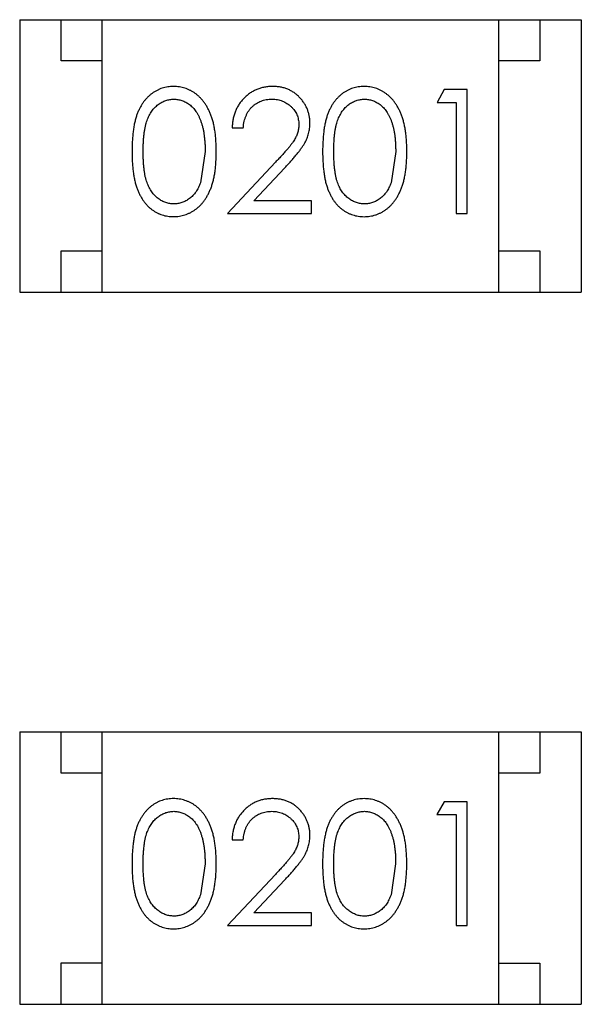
# Model space of a CAD drawing. Header units: inches. Extents: x -109 to 120, y -78 to 24.
# Tile 29 of 113: x 80.302 to 80.982, y -29.089 to -27.896. Entities that reach past the tile are written whole.
import ezdxf

# ---------------------------------------------------------------- set-up
doc = ezdxf.new("R2010")
doc.units = ezdxf.units.IN
doc.header["$LTSCALE"] = 1.21
doc.header["$MEASUREMENT"] = 0
doc.layers.add('X2_94A2_X0__-__X2_7F0E5149_X0_', color=7, linetype='CONTINUOUS')

msp = doc.modelspace()

# ---------------------------------------------------------------- linework, layer by layer
at = {"layer": 'X2_94A2_X0__-__X2_7F0E5149_X0_', "color": 6, "linetype": 'Continuous'}
for p, q in [((80.3022, -27.8965), (80.9822, -27.8965)), ((80.3022, -27.8965), (80.3022, -28.2265)), ((80.3522, -27.9465), (80.3522, -27.8965)), ((80.4022, -28.2265), (80.4022, -27.8965)), ((80.8822, -28.2265), (80.8822, -27.8965)), ((80.9322, -27.8965), (80.9322, -27.9465)), ((80.9822, -27.8965), (80.9822, -28.2265)), ((80.4022, -27.9465), (80.3522, -27.9465)), ((80.9322, -27.9465), (80.8822, -27.9465)), ((80.8163, -27.9812), (80.8075, -27.9966)), ((80.844, -27.9812), (80.8163, -27.9812)), ((80.844, -28.1312), (80.844, -27.9812)), ((80.8075, -27.9966), (80.8306, -27.9966)), ((80.8306, -27.9966), (80.8306, -28.1312)), ((80.5594, -28.0274), (80.5729, -28.0274)), ((80.5267, -28.0562), (80.521, -28.0939)), ((80.7575, -28.0562), (80.7518, -28.0939)), ((80.6118, -28.0691), (80.5536, -28.1312)), ((80.5858, -28.1158), (80.6233, -28.0758)), ((80.6556, -28.1158), (80.5858, -28.1158)), ((80.6556, -28.1312), (80.6556, -28.1158)), ((80.5536, -28.1312), (80.6556, -28.1312)), ((80.8306, -28.1312), (80.844, -28.1312)), ((80.3522, -28.1765), (80.4022, -28.1765)), ((80.3522, -28.2265), (80.3522, -28.1765)), ((80.8822, -28.1765), (80.9322, -28.1765)), ((80.9322, -28.1765), (80.9322, -28.2265)), ((80.3022, -28.2265), (80.9822, -28.2265)), ((80.3022, -28.7591), (80.9822, -28.7592)), ((80.3022, -28.7591), (80.3022, -29.0891)), ((80.3522, -28.8091), (80.3522, -28.7591)), ((80.4022, -29.0891), (80.4022, -28.7591)), ((80.8822, -29.0892), (80.8822, -28.7592)), ((80.9322, -28.7592), (80.9322, -28.8092)), ((80.9822, -28.7592), (80.9822, -29.0892)), ((80.4022, -28.8091), (80.3522, -28.8091)), ((80.9322, -28.8092), (80.8822, -28.8092)), ((80.8162, -28.8439), (80.8074, -28.8593)), ((80.844, -28.8439), (80.8162, -28.8439)), ((80.844, -28.9939), (80.844, -28.8439)), ((80.8074, -28.8593), (80.8305, -28.8593)), ((80.8305, -28.8593), (80.8305, -28.9939)), ((80.5594, -28.89), (80.5728, -28.89)), ((80.5267, -28.9189), (80.521, -28.9566)), ((80.7574, -28.9189), (80.7518, -28.9566)), ((80.6118, -28.9318), (80.5536, -28.9939)), ((80.5857, -28.9785), (80.6232, -28.9384)), ((80.6555, -28.9785), (80.5857, -28.9785)), ((80.6555, -28.9939), (80.6555, -28.9785)), ((80.5536, -28.9939), (80.6555, -28.9939)), ((80.8305, -28.9939), (80.844, -28.9939)), ((80.3522, -29.0391), (80.4022, -29.0391)), ((80.3522, -29.0891), (80.3522, -29.0391)), ((80.8822, -29.0392), (80.9322, -29.0392)), ((80.9322, -29.0392), (80.9322, -29.0892)), ((80.3022, -29.0891), (80.9822, -29.0892))]:
    msp.add_line(p, q, dxfattribs=at)
for points, knots in [([(80.4884, -27.9773), (80.4872, -27.9774), (80.4849, -27.9774), (80.4814, -27.9778), (80.4781, -27.9785), (80.4748, -27.9794), (80.4716, -27.9806), (80.4685, -27.982), (80.4654, -27.9838), (80.4625, -27.9857), (80.4597, -27.9879), (80.457, -27.9904), (80.4545, -27.9931), (80.4522, -27.996), (80.4501, -27.9993), (80.448, -28.0027), (80.4462, -28.0064), (80.4445, -28.0104), (80.443, -28.0147), (80.4418, -28.0194), (80.4406, -28.0245), (80.4398, -28.03), (80.4391, -28.036), (80.4386, -28.0424), (80.4383, -28.0492), (80.4383, -28.0538), (80.4383, -28.0563)], [0, 0, 0, 0, 0.033742, 0.066533, 0.099153, 0.13154, 0.164087, 0.196563, 0.229707, 0.263315, 0.297504, 0.331686, 0.366482, 0.4021, 0.438958, 0.476748, 0.515985, 0.556589, 0.599519, 0.645765, 0.695487, 0.748721, 0.805687, 0.866754, 0.931405, 1, 1, 1, 1]), ([(80.5402, -28.0563), (80.5402, -28.054), (80.5401, -28.0495), (80.5398, -28.0429), (80.5393, -28.0367), (80.5385, -28.0308), (80.5376, -28.0254), (80.5364, -28.0202), (80.535, -28.0155), (80.5334, -28.0111), (80.5316, -28.007), (80.5297, -28.0032), (80.5276, -27.9996), (80.5253, -27.9963), (80.5229, -27.9933), (80.5203, -27.9905), (80.5176, -27.988), (80.5147, -27.9857), (80.5118, -27.9837), (80.5087, -27.982), (80.5055, -27.9806), (80.5022, -27.9794), (80.4989, -27.9785), (80.4955, -27.9778), (80.492, -27.9774), (80.4896, -27.9774), (80.4884, -27.9773)], [0, 0, 0, 0, 0.065278, 0.127205, 0.186168, 0.241675, 0.294115, 0.343609, 0.390387, 0.434463, 0.476646, 0.517002, 0.555936, 0.593716, 0.630057, 0.665601, 0.700745, 0.734917, 0.768681, 0.802087, 0.834849, 0.867433, 0.900138, 0.932806, 0.966212, 1, 1, 1, 1]), ([(80.6083, -27.9774), (80.6067, -27.9774), (80.6034, -27.9775), (80.5985, -27.9781), (80.5939, -27.9793), (80.5895, -27.9808), (80.5853, -27.9828), (80.5813, -27.9852), (80.5774, -27.9881), (80.5739, -27.9914), (80.5706, -27.995), (80.5677, -27.9989), (80.5653, -28.003), (80.5633, -28.0074), (80.5616, -28.0121), (80.5605, -28.0169), (80.5597, -28.0221), (80.5595, -28.0256), (80.5594, -28.0274)], [0, 0, 0, 0, 0.06445, 0.126725, 0.187421, 0.247417, 0.306749, 0.366595, 0.427749, 0.490235, 0.553031, 0.614805, 0.676505, 0.738096, 0.801021, 0.864897, 0.931209, 1, 1, 1, 1]), ([(80.6536, -28.022), (80.6536, -28.0205), (80.6535, -28.0175), (80.6529, -28.0132), (80.6519, -28.0091), (80.6506, -28.0051), (80.6488, -28.0012), (80.6466, -27.9975), (80.6441, -27.994), (80.6412, -27.9906), (80.638, -27.9875), (80.6344, -27.9848), (80.6307, -27.9825), (80.6267, -27.9806), (80.6224, -27.9791), (80.6179, -27.9781), (80.6132, -27.9775), (80.61, -27.9774), (80.6083, -27.9774)], [0, 0, 0, 0, 0.06271, 0.123347, 0.183401, 0.242828, 0.302097, 0.36242, 0.423725, 0.487032, 0.550491, 0.612709, 0.674265, 0.73617, 0.799211, 0.863483, 0.930525, 1, 1, 1, 1]), ([(80.7192, -27.9774), (80.718, -27.9774), (80.7157, -27.9774), (80.7122, -27.9778), (80.7088, -27.9785), (80.7056, -27.9794), (80.7023, -27.9806), (80.6992, -27.9821), (80.6962, -27.9838), (80.6932, -27.9857), (80.6904, -27.9879), (80.6878, -27.9904), (80.6853, -27.9931), (80.683, -27.9961), (80.6808, -27.9993), (80.6788, -28.0027), (80.677, -28.0064), (80.6753, -28.0104), (80.6738, -28.0147), (80.6725, -28.0194), (80.6714, -28.0245), (80.6706, -28.03), (80.6699, -28.036), (80.6694, -28.0424), (80.6691, -28.0492), (80.669, -28.0539), (80.669, -28.0563)], [0, 0, 0, 0, 0.033742, 0.066533, 0.099153, 0.13154, 0.164087, 0.196563, 0.229707, 0.263315, 0.297504, 0.331686, 0.366482, 0.4021, 0.438958, 0.476748, 0.515985, 0.556589, 0.599519, 0.645765, 0.695487, 0.748721, 0.805687, 0.866754, 0.931405, 1, 1, 1, 1]), ([(80.771, -28.0563), (80.7709, -28.054), (80.7709, -28.0495), (80.7706, -28.0429), (80.77, -28.0367), (80.7693, -28.0309), (80.7683, -28.0254), (80.7672, -28.0203), (80.7658, -28.0155), (80.7642, -28.0111), (80.7624, -28.007), (80.7605, -28.0032), (80.7583, -27.9996), (80.7561, -27.9963), (80.7537, -27.9933), (80.7511, -27.9905), (80.7484, -27.988), (80.7455, -27.9858), (80.7425, -27.9838), (80.7394, -27.9821), (80.7363, -27.9806), (80.733, -27.9794), (80.7297, -27.9785), (80.7263, -27.9778), (80.7227, -27.9774), (80.7204, -27.9774), (80.7192, -27.9774)], [0, 0, 0, 0, 0.065278, 0.127205, 0.186168, 0.241675, 0.294115, 0.343609, 0.390387, 0.434463, 0.476646, 0.517002, 0.555936, 0.593716, 0.630057, 0.665601, 0.700745, 0.734917, 0.768681, 0.802087, 0.834849, 0.867433, 0.900138, 0.932806, 0.966212, 1, 1, 1, 1]), ([(80.4517, -28.0562), (80.4517, -28.0542), (80.4517, -28.0503), (80.452, -28.0446), (80.4523, -28.0393), (80.4529, -28.0344), (80.4535, -28.0299), (80.4543, -28.0258), (80.4552, -28.022), (80.4563, -28.0186), (80.4575, -28.0155), (80.4589, -28.0126), (80.4604, -28.0099), (80.462, -28.0074), (80.4638, -28.005), (80.4657, -28.0029), (80.4677, -28.001), (80.4705, -27.9987), (80.4743, -27.9964), (80.479, -27.9942), (80.4839, -27.993), (80.4872, -27.9928), (80.4889, -27.9927)], [0, 0, 0, 0, 0.073302, 0.142286, 0.206253, 0.266017, 0.321612, 0.372532, 0.419497, 0.462398, 0.502825, 0.541489, 0.579034, 0.615143, 0.650298, 0.684912, 0.718701, 0.752189, 0.817245, 0.879117, 0.939613, 1, 1, 1, 1]), ([(80.4889, -27.9927), (80.4905, -27.9928), (80.4938, -27.993), (80.4986, -27.9942), (80.5033, -27.9964), (80.5071, -27.9987), (80.5099, -28.001), (80.512, -28.003), (80.5139, -28.0052), (80.5157, -28.0077), (80.5174, -28.0104), (80.519, -28.0134), (80.5204, -28.0166), (80.5217, -28.02), (80.5229, -28.0237), (80.524, -28.0275), (80.5248, -28.0317), (80.5255, -28.0361), (80.526, -28.0408), (80.5265, -28.0457), (80.5267, -28.0509), (80.5267, -28.0544), (80.5267, -28.0562)], [0, 0, 0, 0, 0.059689, 0.119507, 0.181075, 0.246162, 0.279894, 0.314468, 0.350403, 0.387474, 0.426147, 0.466624, 0.508745, 0.553328, 0.600058, 0.649177, 0.700552, 0.754894, 0.811825, 0.871514, 0.934319, 1, 1, 1, 1]), ([(80.5729, -28.0274), (80.573, -28.026), (80.5733, -28.0234), (80.574, -28.0196), (80.5749, -28.0161), (80.5762, -28.0128), (80.5777, -28.0097), (80.5794, -28.0068), (80.5814, -28.0042), (80.5837, -28.0018), (80.5861, -27.9997), (80.5888, -27.9978), (80.5915, -27.9962), (80.5945, -27.995), (80.5976, -27.994), (80.6008, -27.9933), (80.6042, -27.9928), (80.6065, -27.9928), (80.6076, -27.9927)], [0, 0, 0, 0, 0.073648, 0.143686, 0.210962, 0.275557, 0.338064, 0.399311, 0.4594, 0.51934, 0.579024, 0.637809, 0.695959, 0.754122, 0.813113, 0.873453, 0.935561, 1, 1, 1, 1]), ([(80.6076, -27.9927), (80.6088, -27.9928), (80.611, -27.9928), (80.6142, -27.9933), (80.6173, -27.994), (80.6203, -27.9949), (80.6231, -27.9962), (80.6258, -27.9978), (80.6284, -27.9996), (80.6308, -28.0017), (80.633, -28.004), (80.6349, -28.0064), (80.6365, -28.0089), (80.6379, -28.0115), (80.6389, -28.0143), (80.6396, -28.0172), (80.6401, -28.0201), (80.6402, -28.0221), (80.6402, -28.0232)], [0, 0, 0, 0, 0.068027, 0.133505, 0.19695, 0.26027, 0.322741, 0.384982, 0.448465, 0.513424, 0.578224, 0.640011, 0.700094, 0.760067, 0.819012, 0.877878, 0.938035, 1, 1, 1, 1]), ([(80.6825, -28.0562), (80.6825, -28.0542), (80.6825, -28.0503), (80.6828, -28.0446), (80.6831, -28.0393), (80.6836, -28.0344), (80.6842, -28.0299), (80.6851, -28.0258), (80.686, -28.022), (80.6871, -28.0186), (80.6883, -28.0155), (80.6897, -28.0126), (80.6912, -28.0099), (80.6928, -28.0074), (80.6945, -28.0051), (80.6964, -28.0029), (80.6984, -28.001), (80.7013, -27.9987), (80.705, -27.9964), (80.7097, -27.9942), (80.7147, -27.993), (80.718, -27.9928), (80.7196, -27.9927)], [0, 0, 0, 0, 0.073302, 0.142286, 0.206253, 0.266017, 0.321612, 0.372532, 0.419497, 0.462398, 0.502825, 0.541489, 0.579034, 0.615143, 0.650298, 0.684912, 0.718701, 0.752189, 0.817245, 0.879117, 0.939613, 1, 1, 1, 1]), ([(80.7196, -27.9927), (80.7213, -27.9928), (80.7246, -27.993), (80.7294, -27.9942), (80.7341, -27.9964), (80.7378, -27.9987), (80.7407, -28.001), (80.7427, -28.003), (80.7447, -28.0052), (80.7465, -28.0077), (80.7482, -28.0104), (80.7497, -28.0134), (80.7512, -28.0166), (80.7525, -28.02), (80.7537, -28.0237), (80.7547, -28.0276), (80.7555, -28.0317), (80.7563, -28.0361), (80.7568, -28.0408), (80.7572, -28.0457), (80.7574, -28.0509), (80.7575, -28.0544), (80.7575, -28.0562)], [0, 0, 0, 0, 0.059689, 0.119507, 0.181075, 0.246162, 0.279894, 0.314468, 0.350403, 0.387474, 0.426147, 0.466624, 0.508745, 0.553328, 0.600058, 0.649177, 0.700552, 0.754894, 0.811825, 0.871514, 0.934319, 1, 1, 1, 1]), ([(80.6402, -28.0232), (80.6401, -28.0248), (80.64, -28.028), (80.639, -28.0328), (80.6373, -28.0375), (80.6353, -28.0413), (80.6332, -28.0444), (80.6313, -28.0471), (80.629, -28.05), (80.6263, -28.0533), (80.6233, -28.0568), (80.6198, -28.0607), (80.616, -28.0648), (80.6132, -28.0676), (80.6118, -28.0691)], [0, 0, 0, 0, 0.088014, 0.174976, 0.2638, 0.355443, 0.406413, 0.465519, 0.533076, 0.609353, 0.693899, 0.787171, 0.889197, 1, 1, 1, 1]), ([(80.6233, -28.0758), (80.6247, -28.0742), (80.6275, -28.0713), (80.6315, -28.0669), (80.635, -28.0628), (80.6382, -28.0589), (80.6411, -28.0553), (80.6435, -28.0519), (80.6456, -28.0487), (80.648, -28.0449), (80.6503, -28.0402), (80.6522, -28.0343), (80.6534, -28.0282), (80.6536, -28.024), (80.6536, -28.022)], [0, 0, 0, 0, 0.09953, 0.192079, 0.277712, 0.357454, 0.429648, 0.495771, 0.555538, 0.608657, 0.707578, 0.804328, 0.901298, 1, 1, 1, 1]), ([(80.4383, -28.0563), (80.4383, -28.0586), (80.4383, -28.0633), (80.4386, -28.07), (80.4391, -28.0764), (80.4398, -28.0823), (80.4407, -28.0879), (80.4418, -28.093), (80.4431, -28.0977), (80.4446, -28.1021), (80.4463, -28.1061), (80.4482, -28.1098), (80.4502, -28.1133), (80.4524, -28.1165), (80.4547, -28.1194), (80.4571, -28.1222), (80.4598, -28.1246), (80.4626, -28.1268), (80.4655, -28.1287), (80.4685, -28.1304), (80.4716, -28.1319), (80.4748, -28.133), (80.4781, -28.1339), (80.4814, -28.1346), (80.4849, -28.135), (80.4872, -28.135), (80.4884, -28.135)], [0, 0, 0, 0, 0.068113, 0.132564, 0.193427, 0.250218, 0.303569, 0.353576, 0.400235, 0.443586, 0.484619, 0.524292, 0.56238, 0.599049, 0.63494, 0.669782, 0.704009, 0.737842, 0.771098, 0.803896, 0.836415, 0.868639, 0.900715, 0.933378, 0.966213, 1, 1, 1, 1]), ([(80.4889, -28.1197), (80.4872, -28.1196), (80.4839, -28.1194), (80.479, -28.1181), (80.4743, -28.116), (80.4705, -28.1137), (80.4677, -28.1114), (80.4656, -28.1094), (80.4637, -28.1073), (80.462, -28.105), (80.4603, -28.1025), (80.4589, -28.0997), (80.4575, -28.0968), (80.4563, -28.0937), (80.4552, -28.0903), (80.4542, -28.0866), (80.4535, -28.0824), (80.4528, -28.0779), (80.4523, -28.073), (80.452, -28.0677), (80.4517, -28.0621), (80.4517, -28.0582), (80.4517, -28.0562)], [0, 0, 0, 0, 0.060034, 0.120278, 0.182348, 0.247919, 0.281641, 0.315701, 0.350322, 0.385703, 0.421819, 0.459196, 0.497866, 0.538301, 0.58121, 0.628183, 0.679403, 0.734699, 0.794074, 0.858416, 0.927049, 1, 1, 1, 1]), ([(80.4884, -28.135), (80.4896, -28.135), (80.492, -28.135), (80.4955, -28.1345), (80.4989, -28.1339), (80.5023, -28.133), (80.5055, -28.1317), (80.5087, -28.1303), (80.5118, -28.1285), (80.5148, -28.1266), (80.5177, -28.1243), (80.5205, -28.1218), (80.5231, -28.119), (80.5255, -28.116), (80.5277, -28.1127), (80.5298, -28.1091), (80.5317, -28.1053), (80.5335, -28.1012), (80.5351, -28.0968), (80.5364, -28.0921), (80.5376, -28.087), (80.5386, -28.0816), (80.5393, -28.0757), (80.5398, -28.0696), (80.5401, -28.063), (80.5402, -28.0586), (80.5402, -28.0563)], [0, 0, 0, 0, 0.033824, 0.067298, 0.10028, 0.133019, 0.165736, 0.198792, 0.232372, 0.266409, 0.301016, 0.336196, 0.371972, 0.408574, 0.446394, 0.485225, 0.525372, 0.567224, 0.611081, 0.65775, 0.70702, 0.759235, 0.814484, 0.873227, 0.934937, 1, 1, 1, 1]), ([(80.669, -28.0563), (80.669, -28.0587), (80.6691, -28.0633), (80.6694, -28.0701), (80.6699, -28.0764), (80.6706, -28.0824), (80.6715, -28.0879), (80.6725, -28.093), (80.6739, -28.0978), (80.6754, -28.1021), (80.6771, -28.1061), (80.6789, -28.1098), (80.6809, -28.1133), (80.6831, -28.1165), (80.6854, -28.1195), (80.6879, -28.1222), (80.6906, -28.1246), (80.6933, -28.1268), (80.6963, -28.1287), (80.6993, -28.1304), (80.7024, -28.1319), (80.7056, -28.133), (80.7088, -28.1339), (80.7122, -28.1346), (80.7157, -28.135), (80.718, -28.135), (80.7192, -28.1351)], [0, 0, 0, 0, 0.068113, 0.132564, 0.193427, 0.250218, 0.303569, 0.353576, 0.400235, 0.443586, 0.484619, 0.524292, 0.56238, 0.599049, 0.63494, 0.669782, 0.704009, 0.737842, 0.771098, 0.803896, 0.836415, 0.868639, 0.900715, 0.933378, 0.966213, 1, 1, 1, 1]), ([(80.7196, -28.1197), (80.718, -28.1196), (80.7147, -28.1194), (80.7098, -28.1181), (80.7051, -28.116), (80.7013, -28.1137), (80.6984, -28.1114), (80.6964, -28.1094), (80.6945, -28.1073), (80.6927, -28.105), (80.6911, -28.1025), (80.6896, -28.0998), (80.6883, -28.0969), (80.687, -28.0937), (80.6859, -28.0903), (80.685, -28.0866), (80.6843, -28.0824), (80.6836, -28.0779), (80.6831, -28.073), (80.6828, -28.0677), (80.6825, -28.0621), (80.6825, -28.0582), (80.6825, -28.0562)], [0, 0, 0, 0, 0.060034, 0.120278, 0.182348, 0.247919, 0.281641, 0.315701, 0.350322, 0.385703, 0.421819, 0.459196, 0.497866, 0.538301, 0.58121, 0.628183, 0.679403, 0.734699, 0.794074, 0.858416, 0.927049, 1, 1, 1, 1]), ([(80.7192, -28.1351), (80.7204, -28.135), (80.7227, -28.135), (80.7263, -28.1346), (80.7297, -28.1339), (80.733, -28.133), (80.7363, -28.1317), (80.7395, -28.1303), (80.7426, -28.1286), (80.7456, -28.1266), (80.7485, -28.1243), (80.7512, -28.1218), (80.7538, -28.119), (80.7562, -28.116), (80.7585, -28.1127), (80.7605, -28.1091), (80.7625, -28.1053), (80.7643, -28.1012), (80.7659, -28.0969), (80.7672, -28.0921), (80.7684, -28.087), (80.7693, -28.0816), (80.77, -28.0757), (80.7706, -28.0696), (80.7709, -28.063), (80.7709, -28.0586), (80.771, -28.0563)], [0, 0, 0, 0, 0.033824, 0.067298, 0.10028, 0.133019, 0.165736, 0.198792, 0.232372, 0.266409, 0.301016, 0.336196, 0.371972, 0.408574, 0.446394, 0.485225, 0.525372, 0.567224, 0.611081, 0.65775, 0.70702, 0.759235, 0.814484, 0.873227, 0.934937, 1, 1, 1, 1]), ([(80.521, -28.0939), (80.5207, -28.095), (80.5199, -28.097), (80.5186, -28.0999), (80.5171, -28.1027), (80.5155, -28.1052), (80.5137, -28.1075), (80.5119, -28.1096), (80.5099, -28.1115), (80.5071, -28.1138), (80.5034, -28.1161), (80.4987, -28.1181), (80.4938, -28.1195), (80.4905, -28.1196), (80.4889, -28.1197)], [0, 0, 0, 0, 0.075949, 0.148549, 0.218996, 0.286119, 0.351826, 0.416074, 0.478265, 0.540325, 0.660405, 0.774606, 0.887187, 1, 1, 1, 1]), ([(80.7518, -28.0939), (80.7514, -28.095), (80.7507, -28.097), (80.7493, -28.0999), (80.7479, -28.1027), (80.7463, -28.1052), (80.7445, -28.1075), (80.7427, -28.1096), (80.7407, -28.1116), (80.7379, -28.1138), (80.7342, -28.1162), (80.7295, -28.1181), (80.7246, -28.1195), (80.7213, -28.1196), (80.7196, -28.1197)], [0, 0, 0, 0, 0.075949, 0.148549, 0.218996, 0.286119, 0.351826, 0.416074, 0.478265, 0.540325, 0.660405, 0.774606, 0.887187, 1, 1, 1, 1]), ([(80.4884, -28.84), (80.4872, -28.84), (80.4848, -28.8401), (80.4814, -28.8405), (80.478, -28.8411), (80.4747, -28.8421), (80.4715, -28.8432), (80.4684, -28.8447), (80.4654, -28.8464), (80.4624, -28.8484), (80.4596, -28.8506), (80.4569, -28.853), (80.4545, -28.8558), (80.4521, -28.8587), (80.45, -28.8619), (80.448, -28.8654), (80.4461, -28.8691), (80.4445, -28.873), (80.443, -28.8773), (80.4417, -28.882), (80.4406, -28.8872), (80.4397, -28.8927), (80.4391, -28.8987), (80.4386, -28.905), (80.4382, -28.9118), (80.4382, -28.9165), (80.4382, -28.9189)], [0, 0, 0, 0, 0.033742, 0.066533, 0.099153, 0.13154, 0.164087, 0.196563, 0.229707, 0.263315, 0.297504, 0.331686, 0.366482, 0.4021, 0.438958, 0.476748, 0.515985, 0.556589, 0.599519, 0.645765, 0.695487, 0.748721, 0.805687, 0.866754, 0.931405, 1, 1, 1, 1]), ([(80.5401, -28.9189), (80.5401, -28.9166), (80.54, -28.9121), (80.5398, -28.9056), (80.5392, -28.8994), (80.5385, -28.8935), (80.5375, -28.888), (80.5364, -28.8829), (80.5349, -28.8782), (80.5334, -28.8737), (80.5315, -28.8697), (80.5296, -28.8658), (80.5275, -28.8623), (80.5253, -28.859), (80.5228, -28.8559), (80.5203, -28.8532), (80.5176, -28.8506), (80.5147, -28.8484), (80.5117, -28.8464), (80.5086, -28.8447), (80.5055, -28.8433), (80.5022, -28.8421), (80.4989, -28.8411), (80.4954, -28.8405), (80.4919, -28.8401), (80.4896, -28.84), (80.4884, -28.84)], [0, 0, 0, 0, 0.065278, 0.127205, 0.186168, 0.241675, 0.294115, 0.343609, 0.390387, 0.434463, 0.476646, 0.517002, 0.555936, 0.593716, 0.630057, 0.665601, 0.700745, 0.734917, 0.768681, 0.802087, 0.834849, 0.867433, 0.900138, 0.932806, 0.966212, 1, 1, 1, 1]), ([(80.6083, -28.84), (80.6066, -28.8401), (80.6033, -28.8401), (80.5985, -28.8408), (80.5939, -28.8419), (80.5894, -28.8435), (80.5852, -28.8455), (80.5812, -28.8479), (80.5774, -28.8507), (80.5738, -28.854), (80.5706, -28.8577), (80.5677, -28.8616), (80.5652, -28.8657), (80.5632, -28.8701), (80.5616, -28.8747), (80.5604, -28.8796), (80.5596, -28.8847), (80.5594, -28.8882), (80.5594, -28.89)], [0, 0, 0, 0, 0.06445, 0.126725, 0.187421, 0.247417, 0.306749, 0.366595, 0.427749, 0.490235, 0.553031, 0.614805, 0.676505, 0.738096, 0.801021, 0.864897, 0.931209, 1, 1, 1, 1]), ([(80.6536, -28.8846), (80.6535, -28.8831), (80.6535, -28.8802), (80.6529, -28.8759), (80.6519, -28.8718), (80.6505, -28.8677), (80.6487, -28.8639), (80.6466, -28.8602), (80.644, -28.8566), (80.6411, -28.8533), (80.6379, -28.8501), (80.6344, -28.8475), (80.6306, -28.8452), (80.6266, -28.8432), (80.6224, -28.8418), (80.6179, -28.8408), (80.6132, -28.8401), (80.6099, -28.8401), (80.6083, -28.84)], [0, 0, 0, 0, 0.06271, 0.123347, 0.183401, 0.242828, 0.302097, 0.36242, 0.423725, 0.487032, 0.550491, 0.612709, 0.674265, 0.73617, 0.799211, 0.863483, 0.930525, 1, 1, 1, 1]), ([(80.7191, -28.84), (80.7179, -28.8401), (80.7156, -28.8401), (80.7122, -28.8405), (80.7088, -28.8412), (80.7055, -28.8421), (80.7023, -28.8433), (80.6992, -28.8447), (80.6961, -28.8464), (80.6932, -28.8484), (80.6904, -28.8506), (80.6877, -28.853), (80.6852, -28.8558), (80.6829, -28.8587), (80.6808, -28.8619), (80.6787, -28.8654), (80.6769, -28.8691), (80.6752, -28.8731), (80.6738, -28.8774), (80.6725, -28.8821), (80.6714, -28.8872), (80.6705, -28.8927), (80.6698, -28.8987), (80.6693, -28.9051), (80.669, -28.9119), (80.669, -28.9165), (80.669, -28.9189)], [0, 0, 0, 0, 0.033742, 0.066533, 0.099153, 0.13154, 0.164087, 0.196563, 0.229707, 0.263315, 0.297504, 0.331686, 0.366482, 0.4021, 0.438958, 0.476748, 0.515985, 0.556589, 0.599519, 0.645765, 0.695487, 0.748721, 0.805687, 0.866754, 0.931405, 1, 1, 1, 1]), ([(80.7709, -28.9189), (80.7709, -28.9166), (80.7708, -28.9122), (80.7705, -28.9056), (80.77, -28.8994), (80.7692, -28.8935), (80.7683, -28.8881), (80.7671, -28.8829), (80.7657, -28.8782), (80.7641, -28.8738), (80.7623, -28.8697), (80.7604, -28.8658), (80.7583, -28.8623), (80.756, -28.859), (80.7536, -28.856), (80.7511, -28.8532), (80.7483, -28.8507), (80.7455, -28.8484), (80.7425, -28.8464), (80.7394, -28.8447), (80.7362, -28.8433), (80.733, -28.8421), (80.7296, -28.8412), (80.7262, -28.8405), (80.7227, -28.8401), (80.7203, -28.8401), (80.7191, -28.84)], [0, 0, 0, 0, 0.065278, 0.127205, 0.186168, 0.241675, 0.294115, 0.343609, 0.390387, 0.434463, 0.476646, 0.517002, 0.555936, 0.593716, 0.630057, 0.665601, 0.700745, 0.734917, 0.768681, 0.802087, 0.834849, 0.867433, 0.900138, 0.932806, 0.966212, 1, 1, 1, 1]), ([(80.4517, -28.9189), (80.4517, -28.9169), (80.4517, -28.9129), (80.4519, -28.9073), (80.4523, -28.902), (80.4528, -28.8971), (80.4534, -28.8926), (80.4542, -28.8884), (80.4551, -28.8847), (80.4562, -28.8813), (80.4575, -28.8782), (80.4588, -28.8752), (80.4603, -28.8725), (80.462, -28.87), (80.4637, -28.8677), (80.4656, -28.8656), (80.4676, -28.8636), (80.4705, -28.8614), (80.4742, -28.859), (80.4789, -28.8569), (80.4838, -28.8557), (80.4872, -28.8555), (80.4888, -28.8554)], [0, 0, 0, 0, 0.073302, 0.142286, 0.206253, 0.266017, 0.321612, 0.372532, 0.419497, 0.462398, 0.502825, 0.541489, 0.579034, 0.615143, 0.650298, 0.684912, 0.718701, 0.752189, 0.817245, 0.879117, 0.939613, 1, 1, 1, 1]), ([(80.4888, -28.8554), (80.4904, -28.8555), (80.4937, -28.8557), (80.4986, -28.8569), (80.5032, -28.8591), (80.507, -28.8614), (80.5099, -28.8637), (80.5119, -28.8657), (80.5139, -28.8679), (80.5157, -28.8704), (80.5174, -28.8731), (80.5189, -28.876), (80.5204, -28.8792), (80.5217, -28.8826), (80.5228, -28.8863), (80.5239, -28.8902), (80.5247, -28.8944), (80.5255, -28.8988), (80.526, -28.9035), (80.5264, -28.9084), (80.5266, -28.9135), (80.5266, -28.9171), (80.5267, -28.9189)], [0, 0, 0, 0, 0.059689, 0.119507, 0.181075, 0.246162, 0.279894, 0.314468, 0.350403, 0.387474, 0.426147, 0.466624, 0.508745, 0.553328, 0.600058, 0.649177, 0.700552, 0.754894, 0.811825, 0.871514, 0.934319, 1, 1, 1, 1]), ([(80.5728, -28.89), (80.5729, -28.8887), (80.5732, -28.8861), (80.5739, -28.8823), (80.5749, -28.8788), (80.5761, -28.8754), (80.5776, -28.8724), (80.5794, -28.8695), (80.5814, -28.8668), (80.5836, -28.8645), (80.5861, -28.8624), (80.5887, -28.8605), (80.5915, -28.8589), (80.5944, -28.8576), (80.5975, -28.8566), (80.6007, -28.8559), (80.6041, -28.8555), (80.6064, -28.8554), (80.6076, -28.8554)], [0, 0, 0, 0, 0.073648, 0.143686, 0.210962, 0.275557, 0.338064, 0.399311, 0.4594, 0.51934, 0.579024, 0.637809, 0.695959, 0.754122, 0.813113, 0.873453, 0.935561, 1, 1, 1, 1]), ([(80.6076, -28.8554), (80.6087, -28.8554), (80.6109, -28.8555), (80.6141, -28.8559), (80.6172, -28.8566), (80.6202, -28.8576), (80.6231, -28.8589), (80.6258, -28.8604), (80.6283, -28.8623), (80.6307, -28.8644), (80.6329, -28.8666), (80.6348, -28.8691), (80.6365, -28.8716), (80.6378, -28.8742), (80.6389, -28.877), (80.6396, -28.8798), (80.64, -28.8828), (80.6401, -28.8848), (80.6401, -28.8858)], [0, 0, 0, 0, 0.068027, 0.133505, 0.19695, 0.26027, 0.322741, 0.384982, 0.448465, 0.513424, 0.578224, 0.640011, 0.700094, 0.760067, 0.819012, 0.877878, 0.938035, 1, 1, 1, 1]), ([(80.6824, -28.9189), (80.6824, -28.9169), (80.6825, -28.913), (80.6827, -28.9073), (80.6831, -28.902), (80.6836, -28.8971), (80.6842, -28.8926), (80.685, -28.8885), (80.6859, -28.8847), (80.687, -28.8813), (80.6883, -28.8782), (80.6896, -28.8753), (80.6911, -28.8726), (80.6927, -28.8701), (80.6945, -28.8677), (80.6964, -28.8656), (80.6984, -28.8637), (80.7013, -28.8614), (80.705, -28.8591), (80.7097, -28.8569), (80.7146, -28.8557), (80.7179, -28.8555), (80.7196, -28.8554)], [0, 0, 0, 0, 0.073302, 0.142286, 0.206253, 0.266017, 0.321612, 0.372532, 0.419497, 0.462398, 0.502825, 0.541489, 0.579034, 0.615143, 0.650298, 0.684912, 0.718701, 0.752189, 0.817245, 0.879117, 0.939613, 1, 1, 1, 1]), ([(80.7196, -28.8554), (80.7212, -28.8555), (80.7245, -28.8557), (80.7294, -28.8569), (80.734, -28.8591), (80.7378, -28.8614), (80.7406, -28.8637), (80.7427, -28.8657), (80.7446, -28.8679), (80.7464, -28.8704), (80.7481, -28.8731), (80.7497, -28.8761), (80.7511, -28.8792), (80.7524, -28.8827), (80.7536, -28.8863), (80.7547, -28.8902), (80.7555, -28.8944), (80.7562, -28.8988), (80.7567, -28.9035), (80.7572, -28.9084), (80.7574, -28.9136), (80.7574, -28.9171), (80.7574, -28.9189)], [0, 0, 0, 0, 0.059689, 0.119507, 0.181075, 0.246162, 0.279894, 0.314468, 0.350403, 0.387474, 0.426147, 0.466624, 0.508745, 0.553328, 0.600058, 0.649177, 0.700552, 0.754894, 0.811825, 0.871514, 0.934319, 1, 1, 1, 1]), ([(80.6401, -28.8858), (80.6401, -28.8875), (80.6399, -28.8907), (80.6389, -28.8955), (80.6372, -28.9001), (80.6352, -28.9039), (80.6332, -28.907), (80.6313, -28.9097), (80.6289, -28.9127), (80.6263, -28.9159), (80.6232, -28.9195), (80.6197, -28.9233), (80.6159, -28.9275), (80.6132, -28.9303), (80.6118, -28.9318)], [0, 0, 0, 0, 0.088014, 0.174976, 0.2638, 0.355443, 0.406413, 0.465519, 0.533076, 0.609353, 0.693899, 0.787171, 0.889197, 1, 1, 1, 1]), ([(80.6232, -28.9384), (80.6247, -28.9369), (80.6274, -28.9339), (80.6314, -28.9296), (80.635, -28.9254), (80.6381, -28.9216), (80.641, -28.9179), (80.6435, -28.9146), (80.6456, -28.9114), (80.6479, -28.9076), (80.6502, -28.9028), (80.6521, -28.8969), (80.6534, -28.8909), (80.6535, -28.8867), (80.6536, -28.8846)], [0, 0, 0, 0, 0.09953, 0.192079, 0.277712, 0.357454, 0.429648, 0.495771, 0.555538, 0.608657, 0.707578, 0.804328, 0.901298, 1, 1, 1, 1]), ([(80.4382, -28.9189), (80.4382, -28.9213), (80.4382, -28.9259), (80.4386, -28.9327), (80.439, -28.9391), (80.4398, -28.945), (80.4407, -28.9505), (80.4417, -28.9557), (80.4431, -28.9604), (80.4446, -28.9647), (80.4463, -28.9687), (80.4481, -28.9725), (80.4501, -28.9759), (80.4523, -28.9791), (80.4546, -28.9821), (80.4571, -28.9848), (80.4597, -28.9873), (80.4625, -28.9895), (80.4654, -28.9914), (80.4685, -28.9931), (80.4716, -28.9945), (80.4748, -28.9957), (80.478, -28.9966), (80.4814, -28.9972), (80.4848, -28.9977), (80.4872, -28.9977), (80.4884, -28.9977)], [0, 0, 0, 0, 0.068113, 0.132564, 0.193427, 0.250218, 0.303569, 0.353576, 0.400235, 0.443586, 0.484619, 0.524292, 0.56238, 0.599049, 0.63494, 0.669782, 0.704009, 0.737842, 0.771098, 0.803896, 0.836415, 0.868639, 0.900715, 0.933378, 0.966213, 1, 1, 1, 1]), ([(80.4888, -28.9823), (80.4872, -28.9822), (80.4838, -28.9821), (80.479, -28.9808), (80.4742, -28.9787), (80.4705, -28.9763), (80.4676, -28.974), (80.4656, -28.9721), (80.4637, -28.9699), (80.4619, -28.9676), (80.4603, -28.9651), (80.4588, -28.9624), (80.4574, -28.9595), (80.4562, -28.9564), (80.4551, -28.953), (80.4542, -28.9492), (80.4534, -28.9451), (80.4527, -28.9406), (80.4523, -28.9357), (80.4519, -28.9304), (80.4517, -28.9248), (80.4517, -28.9209), (80.4517, -28.9189)], [0, 0, 0, 0, 0.060034, 0.120278, 0.182348, 0.247919, 0.281641, 0.315701, 0.350322, 0.385703, 0.421819, 0.459196, 0.497866, 0.538301, 0.58121, 0.628183, 0.679403, 0.734699, 0.794074, 0.858416, 0.927049, 1, 1, 1, 1]), ([(80.4884, -28.9977), (80.4895, -28.9977), (80.4919, -28.9977), (80.4954, -28.9972), (80.4989, -28.9966), (80.5022, -28.9956), (80.5055, -28.9944), (80.5087, -28.993), (80.5118, -28.9912), (80.5148, -28.9892), (80.5177, -28.987), (80.5204, -28.9844), (80.523, -28.9817), (80.5254, -28.9786), (80.5277, -28.9753), (80.5297, -28.9718), (80.5317, -28.968), (80.5334, -28.9639), (80.5351, -28.9595), (80.5364, -28.9548), (80.5375, -28.9497), (80.5385, -28.9442), (80.5392, -28.9384), (80.5398, -28.9322), (80.54, -28.9257), (80.5401, -28.9212), (80.5401, -28.9189)], [0, 0, 0, 0, 0.033824, 0.067298, 0.10028, 0.133019, 0.165736, 0.198792, 0.232372, 0.266409, 0.301016, 0.336196, 0.371972, 0.408574, 0.446394, 0.485225, 0.525372, 0.567224, 0.611081, 0.65775, 0.70702, 0.759235, 0.814484, 0.873227, 0.934937, 1, 1, 1, 1]), ([(80.669, -28.9189), (80.669, -28.9213), (80.669, -28.926), (80.6693, -28.9327), (80.6698, -28.9391), (80.6705, -28.945), (80.6714, -28.9506), (80.6725, -28.9557), (80.6738, -28.9604), (80.6753, -28.9648), (80.677, -28.9688), (80.6789, -28.9725), (80.6809, -28.976), (80.6831, -28.9792), (80.6854, -28.9821), (80.6878, -28.9849), (80.6905, -28.9873), (80.6933, -28.9895), (80.6962, -28.9914), (80.6992, -28.9931), (80.7023, -28.9946), (80.7055, -28.9957), (80.7088, -28.9966), (80.7121, -28.9973), (80.7156, -28.9977), (80.7179, -28.9977), (80.7191, -28.9977)], [0, 0, 0, 0, 0.068113, 0.132564, 0.193427, 0.250218, 0.303569, 0.353576, 0.400235, 0.443586, 0.484619, 0.524292, 0.56238, 0.599049, 0.63494, 0.669782, 0.704009, 0.737842, 0.771098, 0.803896, 0.836415, 0.868639, 0.900715, 0.933378, 0.966213, 1, 1, 1, 1]), ([(80.7196, -28.9823), (80.7179, -28.9823), (80.7146, -28.9821), (80.7097, -28.9808), (80.705, -28.9787), (80.7012, -28.9763), (80.6984, -28.974), (80.6963, -28.9721), (80.6944, -28.97), (80.6927, -28.9677), (80.691, -28.9651), (80.6896, -28.9624), (80.6882, -28.9595), (80.687, -28.9564), (80.6859, -28.953), (80.685, -28.9492), (80.6842, -28.9451), (80.6835, -28.9406), (80.6831, -28.9357), (80.6827, -28.9304), (80.6825, -28.9248), (80.6824, -28.9209), (80.6824, -28.9189)], [0, 0, 0, 0, 0.060034, 0.120278, 0.182348, 0.247919, 0.281641, 0.315701, 0.350322, 0.385703, 0.421819, 0.459196, 0.497866, 0.538301, 0.58121, 0.628183, 0.679403, 0.734699, 0.794074, 0.858416, 0.927049, 1, 1, 1, 1]), ([(80.7191, -28.9977), (80.7203, -28.9977), (80.7227, -28.9977), (80.7262, -28.9972), (80.7296, -28.9966), (80.733, -28.9956), (80.7362, -28.9944), (80.7394, -28.993), (80.7425, -28.9912), (80.7455, -28.9893), (80.7484, -28.987), (80.7512, -28.9845), (80.7538, -28.9817), (80.7562, -28.9786), (80.7584, -28.9753), (80.7605, -28.9718), (80.7624, -28.968), (80.7642, -28.9639), (80.7658, -28.9595), (80.7671, -28.9548), (80.7683, -28.9497), (80.7693, -28.9442), (80.77, -28.9384), (80.7705, -28.9322), (80.7708, -28.9257), (80.7709, -28.9212), (80.7709, -28.9189)], [0, 0, 0, 0, 0.033824, 0.067298, 0.10028, 0.133019, 0.165736, 0.198792, 0.232372, 0.266409, 0.301016, 0.336196, 0.371972, 0.408574, 0.446394, 0.485225, 0.525372, 0.567224, 0.611081, 0.65775, 0.70702, 0.759235, 0.814484, 0.873227, 0.934937, 1, 1, 1, 1]), ([(80.521, -28.9566), (80.5206, -28.9576), (80.5198, -28.9597), (80.5185, -28.9626), (80.517, -28.9653), (80.5154, -28.9679), (80.5137, -28.9702), (80.5118, -28.9723), (80.5098, -28.9742), (80.507, -28.9765), (80.5033, -28.9788), (80.4986, -28.9808), (80.4938, -28.9821), (80.4905, -28.9823), (80.4888, -28.9823)], [0, 0, 0, 0, 0.075949, 0.148549, 0.218996, 0.286119, 0.351826, 0.416074, 0.478265, 0.540325, 0.660405, 0.774606, 0.887187, 1, 1, 1, 1]), ([(80.7518, -28.9566), (80.7514, -28.9576), (80.7506, -28.9597), (80.7493, -28.9626), (80.7478, -28.9653), (80.7462, -28.9679), (80.7445, -28.9702), (80.7426, -28.9723), (80.7406, -28.9742), (80.7378, -28.9765), (80.7341, -28.9788), (80.7294, -28.9808), (80.7246, -28.9821), (80.7212, -28.9823), (80.7196, -28.9823)], [0, 0, 0, 0, 0.075949, 0.148549, 0.218996, 0.286119, 0.351826, 0.416074, 0.478265, 0.540325, 0.660405, 0.774606, 0.887187, 1, 1, 1, 1])]:
    msp.add_open_spline(points, degree=3, knots=knots, dxfattribs=at)

doc.saveas('drawing.dxf')
